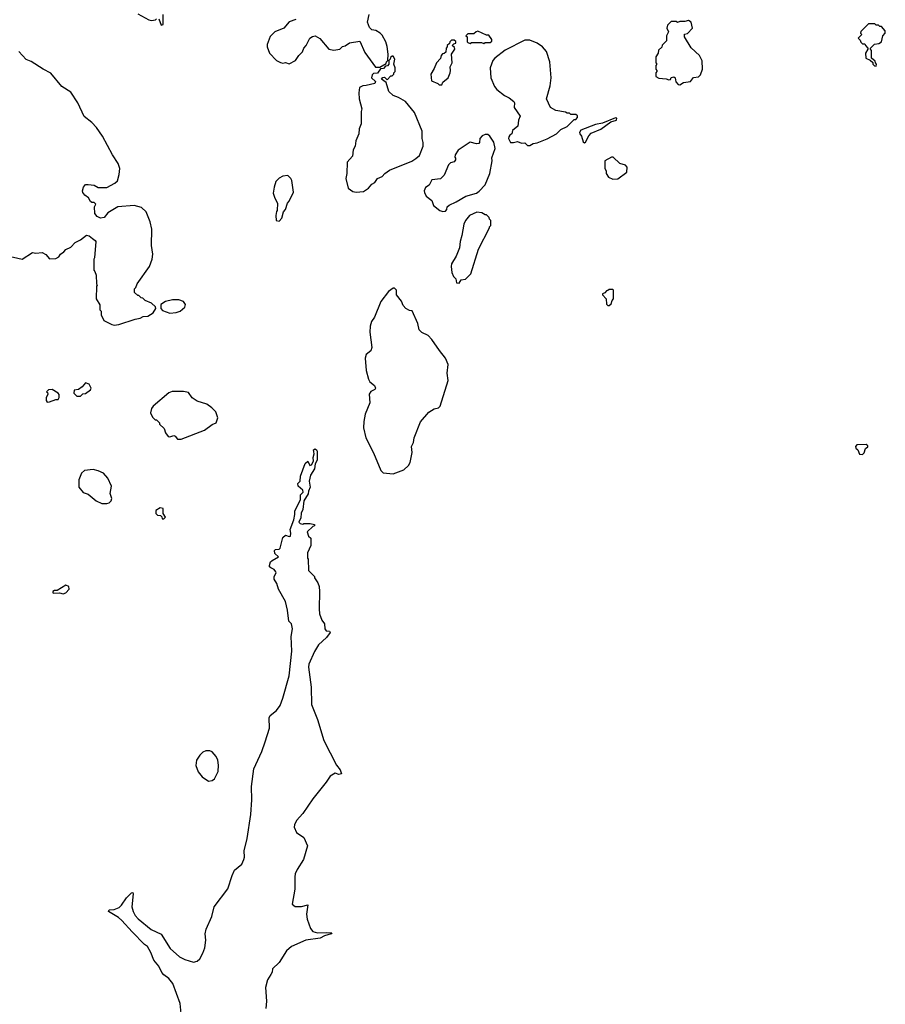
# Model space of a CAD drawing. Extents: x 2239781 to 2394849, y 665654 to 770575.
# Tile 120 of 147: x 2318424 to 2325400, y 746758 to 754694. Entities that reach past the tile are written whole.
import ezdxf

# ---------------------------------------------------------------- set-up
doc = ezdxf.new("R2010")
doc.units = 0

msp = doc.modelspace()

# ---------------------------------------------------------------- linework, layer by layer
at = {"layer": '0CON10XD'}
for points in [[(2319375, 754740), (2319465, 754692.5), (2319485, 754687.5), (2319517, 754693), (2319525, 754700)], [(2319545, 754700), (2319565, 754650), (2319580, 754655), (2319580, 754735)], [(2320650, 754695), (2320595, 754677.5), (2320552.5, 754625), (2320480, 754595), (2320443, 754557), (2320417.5, 754495), (2320417.5, 754475), (2320436.7, 754425), (2320493.6, 754363.6), (2320525, 754347.5), (2320545, 754343.3), (2320565, 754347.5), (2320595, 754337.5), (2320647.5, 754365), (2320672.5, 754405), (2320702.5, 754435), (2320712.5, 754465), (2320732.5, 754485), (2320762.5, 754545), (2320783, 754557), (2320805, 754562.5), (2320825, 754553.3), (2320841.7, 754541.7), (2320915, 754457.5), (2320955, 754447.5), (2321005, 754456.7), (2321025, 754477.5), (2321047, 754483), (2321083, 754507), (2321165, 754520), (2321205, 754430), (2321291.7, 754311.7), (2321325, 754310), (2321378.3, 754341.7), (2321380, 754355), (2321390, 754365), (2321392.5, 754415), (2321386.4, 754476.4), (2321373.3, 754515), (2321345, 754570), (2321330, 754585), (2321295, 754607.5), (2321261.7, 754611.7), (2321241.7, 754631.7), (2321227.5, 754675), (2321240, 754735)], [(2323745, 754170), (2323773.3, 754186.7), (2323830, 754195), (2323853, 754227), (2323895, 754232.5), (2323910.7, 754249.3), (2323926.7, 754295), (2323923, 754363), (2323902.5, 754405), (2323835, 754467.5), (2323782.5, 754555), (2323781.7, 754578.3), (2323805, 754582.5), (2323846, 754625), (2323836.7, 754675), (2323815, 754687.5), (2323785, 754680), (2323745, 754680), (2323725, 754670), (2323715, 754680), (2323675, 754680), (2323645, 754650), (2323640, 754625), (2323652.5, 754595), (2323637.5, 754565), (2323637, 754523), (2323601.7, 754488.3), (2323598.3, 754471.7), (2323571.7, 754448.3), (2323570, 754425), (2323550, 754395), (2323550, 754345), (2323560, 754335), (2323550, 754325), (2323550, 754295), (2323560, 754285), (2323560, 754275), (2323550, 754265), (2323550, 754235), (2323575, 754222.5), (2323635, 754217.5), (2323655, 754210), (2323668.3, 754211.7), (2323675, 754227.5), (2323695, 754232.5), (2323706.7, 754225), (2323711.7, 754191.7), (2323731.7, 754171.7), (2323745, 754170)], [(2325325, 754320), (2325330, 754335), (2325320, 754345), (2325318.3, 754358.3), (2325290, 754385), (2325290, 754445), (2325280, 754455), (2325280, 754465), (2325313, 754497), (2325347, 754503), (2325370, 754515), (2325380, 754565), (2325400, 754585), (2325400, 754605), (2325368.3, 754638.3), (2325355, 754640), (2325345, 754650), (2325325, 754650), (2325315, 754660), (2325265, 754660), (2325201.7, 754598.3), (2325200, 754585), (2325210, 754575), (2325180, 754545), (2325198.3, 754528.3), (2325201.7, 754511.7), (2325215, 754500), (2325235, 754500), (2325240, 754485), (2325260, 754465), (2325260, 754455), (2325240, 754425), (2325243, 754383), (2325278.3, 754368.3), (2325298.3, 754348.3), (2325300, 754335), (2325311.7, 754321.7), (2325325, 754320)], [(2322165, 754502.5), (2322175, 754510), (2322215, 754510), (2322228.3, 754521.7), (2322230, 754535), (2322205, 754570), (2322185, 754570), (2322115, 754600), (2322103, 754597), (2322085, 754580), (2322035, 754580), (2322020, 754565), (2322030, 754555), (2322030, 754515), (2322035, 754510), (2322055, 754502.5), (2322065, 754510), (2322145, 754510), (2322165, 754502.5)], [(2321825, 754170), (2321835, 754190), (2321877.5, 754225), (2321892.5, 754265), (2321896.7, 754285), (2321892.5, 754315), (2321910, 754345), (2321902.5, 754415), (2321930, 754455), (2321928.3, 754468.3), (2321910, 754485), (2321921.7, 754498.3), (2321940, 754505), (2321938.3, 754518.3), (2321925, 754530), (2321905, 754530), (2321890, 754515), (2321888.3, 754501.7), (2321870, 754485), (2321870, 754475), (2321860, 754465), (2321858.3, 754431.7), (2321845, 754420), (2321831.7, 754418.3), (2321820, 754405), (2321815, 754380), (2321783.9, 754346.1), (2321765, 754300), (2321737.5, 754255), (2321741.7, 754201.7), (2321795, 754180), (2321805, 754170), (2321825, 754170)], [(2322535, 753680), (2322563, 753697), (2322595, 753702.5), (2322675, 753733.3), (2322750, 753775), (2322785, 753810), (2322835, 753832.5), (2322891.7, 753888.3), (2322905, 753890), (2322920, 753905), (2322918.3, 753918.3), (2322905, 753930), (2322865, 753930), (2322855, 753940), (2322835, 753940), (2322821.7, 753948.3), (2322745, 753962.5), (2322702.5, 753985), (2322670, 754055), (2322698.3, 754161.7), (2322706.2, 754225), (2322696.2, 754355), (2322668.3, 754438.3), (2322637.5, 754475), (2322595, 754503.3), (2322535, 754530), (2322495, 754527.5), (2322335, 754447.5), (2322252.5, 754385), (2322236.4, 754363.6), (2322216.7, 754305), (2322220, 754225), (2322250, 754155), (2322270.5, 754130.5), (2322331.7, 754081.7), (2322367.5, 754065), (2322407.5, 754035), (2322412.5, 754025), (2322410, 753985), (2322456.4, 753916.4), (2322443.8, 753885), (2322437.5, 753835), (2322395, 753800), (2322390, 753775), (2322375, 753762.5), (2322365, 753750), (2322363.3, 753735), (2322380, 753705), (2322403, 753703), (2322435, 753712.5), (2322468.3, 753698.3), (2322495, 753700), (2322515, 753680), (2322535, 753680)], [(2318315, 752792.5), (2318445, 752763.3), (2318526.4, 752816.4), (2318555, 752812.5), (2318605, 752818.8), (2318635, 752802.5), (2318665, 752766.7), (2318715, 752769.2), (2318738.3, 752781.7), (2318753.3, 752805), (2318778.3, 752821.7), (2318795, 752842.5), (2318835, 752860), (2318872.1, 752897.9), (2318915, 752920.8), (2318963, 752957), (2318985, 752951.2), (2319009.5, 752929.5), (2319032.5, 752915), (2319037.5, 752905), (2319027.5, 752775), (2319020, 752765), (2319020, 752675), (2319030, 752665), (2319040, 752635), (2319042.5, 752565), (2319047.5, 752555), (2319042.5, 752545), (2319040, 752445), (2319070, 752395), (2319070, 752355), (2319080, 752345), (2319080, 752315), (2319100.7, 752270.7), (2319165, 752237.5), (2319185, 752232.5), (2319223, 752237), (2319355, 752280), (2319395, 752287.5), (2319418.3, 752301.7), (2319457, 752303), (2319498.3, 752331.7), (2319520, 752365), (2319518.3, 752378.3), (2319485, 752410), (2319435, 752430), (2319415, 752450), (2319403, 752453), (2319385, 752470), (2319375, 752470), (2319350, 752495), (2319350, 752525), (2319360, 752535), (2319370, 752565), (2319470, 752705), (2319492, 752765), (2319496.2, 752805), (2319486.2, 752875), (2319489.2, 753005), (2319475.8, 753065), (2319443.8, 753145), (2319405, 753178.8), (2319345.9, 753195.9), (2319215, 753186.7), (2319133.6, 753136.4), (2319105, 753100), (2319075, 753093.3), (2319047.6, 753107.6), (2319030.5, 753130.5), (2319027.5, 753185), (2319038.3, 753208.3), (2319025, 753220), (2319005, 753220), (2318995, 753227.5), (2318977.4, 753257.4), (2318948.9, 753278.9), (2318932.3, 753302.3), (2318929.5, 753315), (2318937.1, 753345), (2318955, 753364.2), (2318975, 753365.6), (2319025, 753360), (2319055, 753342), (2319125, 753340), (2319190, 753375), (2319211.2, 753395), (2319226.2, 753445), (2319230, 753495), (2319218, 753535), (2319171.2, 753605), (2319091.2, 753755), (2319044.1, 753824.1), (2319005.9, 753865.9), (2318944, 753914), (2318891.2, 754025), (2318835, 754110), (2318764.5, 754154.5), (2318675, 754262.5), (2318613.9, 754293.9), (2318515, 754357.5), (2318475, 754372.5), (2318417.7, 754437.7)], [(2321135, 753303.3), (2321195, 753310), (2321233.9, 753336.1), (2321261.2, 753368.8), (2321285, 753382.5), (2321307.5, 753415), (2321345, 753430), (2321367.5, 753455), (2321405, 753480), (2321585, 753553.3), (2321617.5, 753575), (2321645, 753600), (2321676.7, 753675), (2321676.7, 753705), (2321666.7, 753735), (2321666.7, 753795), (2321606.7, 753945), (2321532.5, 754035), (2321477, 754067), (2321435, 754082.5), (2321400, 754115), (2321377.5, 754187.5), (2321340, 754215), (2321351.7, 754228.3), (2321365, 754230), (2321385, 754210), (2321415, 754240), (2321425, 754240), (2321440, 754255), (2321440, 754265), (2321450, 754275), (2321450, 754305), (2321440, 754335), (2321445.9, 754375.9), (2321435, 754400), (2321425, 754400), (2321411.7, 754388.3), (2321410, 754375), (2321400, 754365), (2321400, 754335), (2321388.3, 754321.7), (2321371.7, 754318.3), (2321355, 754300), (2321331.7, 754298.3), (2321308.3, 754261.7), (2321275, 754260), (2321265, 754250), (2321260, 754225), (2321290, 754195), (2321285, 754180), (2321215, 754162.5), (2321188.3, 754161.7), (2321163, 754147), (2321157.5, 754105), (2321160, 754055), (2321182.5, 753975), (2321176.7, 753955), (2321176.7, 753855), (2321160, 753815), (2321156.4, 753773.6), (2321133, 753717), (2321127.5, 753675), (2321112.5, 753645), (2321106.7, 753595), (2321063.3, 753545), (2321060, 753455), (2321052.5, 753415), (2321070, 753335), (2321108.3, 753308.3), (2321135, 753303.3)], [(2322975, 753702.5), (2322985, 753707.5), (2323011.4, 753758.6), (2323030.6, 753779.4), (2323108, 753812), (2323188.8, 753871.2), (2323232.5, 753885), (2323235, 753900), (2323225, 753902.5), (2323120.8, 753859.2), (2323065, 753850), (2322945, 753803.3), (2322936.2, 753785), (2322938.8, 753775), (2322951.2, 753755), (2322965, 753710), (2322975, 753702.5)], [(2321835, 753147.5), (2321855, 753150), (2321867.5, 753165), (2321870, 753185), (2321885, 753200), (2321942.5, 753225), (2322018.3, 753271.7), (2322105, 753296.7), (2322127.7, 753312.3), (2322175.9, 753364.1), (2322212.5, 753455), (2322232.5, 753555), (2322228.3, 753581.7), (2322256.7, 753655), (2322246.1, 753706.1), (2322213.3, 753755), (2322197.7, 753767.7), (2322175, 753768.8), (2322152.3, 753757.7), (2322133.3, 753735), (2322130, 753705), (2322123.6, 753696.4), (2322105, 753693.3), (2322055, 753707.5), (2321957, 753643), (2321932.5, 753605), (2321930, 753585), (2321937, 753577), (2321936.7, 753565), (2321925, 753547.5), (2321895, 753540), (2321880, 753525), (2321845, 753440), (2321815, 753412.5), (2321745, 753402.5), (2321725, 753360), (2321695, 753340), (2321682.5, 753315), (2321685, 753300), (2321700.7, 753270.7), (2321746.1, 753236.1), (2321757.5, 753195), (2321810, 753155), (2321835, 753147.5)], [(2323205, 753407.5), (2323245, 753412.5), (2323316.4, 753463.6), (2323320, 753505), (2323305, 753520), (2323260, 753535), (2323207, 753587), (2323193, 753587), (2323140, 753555), (2323140, 753495), (2323150, 753475), (2323150, 753455), (2323170, 753425), (2323205, 753407.5)], [(2320515, 753070), (2320537, 753093), (2320550, 753145), (2320567, 753163), (2320582.5, 753215), (2320595, 753230), (2320630, 753305), (2320617, 753397), (2320610, 753415), (2320585, 753437.5), (2320545, 753432.5), (2320515, 753417.5), (2320489.3, 753390.7), (2320473.3, 753345), (2320467.5, 753295), (2320480, 753255), (2320502.5, 753215), (2320500, 753155), (2320493, 753147), (2320487.5, 753115), (2320490, 753075), (2320515, 753070)], [(2321965, 752570), (2321981.7, 752598.3), (2322017, 752603), (2322060, 752645), (2322122.5, 752845), (2322210, 753015), (2322210, 753025), (2322220, 753035), (2322220, 753075), (2322210, 753085), (2322208.3, 753098.3), (2322185, 753120), (2322175, 753120), (2322147, 753137), (2322108.3, 753141.7), (2322050, 753115), (2322017.5, 753075), (2322002.5, 753045), (2321987.5, 752955), (2321972.5, 752905), (2321967.5, 752855), (2321941.7, 752788.3), (2321902.5, 752725), (2321900, 752705), (2321907.5, 752655), (2321920, 752625), (2321940, 752605), (2321943, 752573), (2321965, 752570)], [(2321435, 751032.5), (2321520, 751065), (2321558.3, 751101.7), (2321571.2, 751125), (2321580, 751165), (2321586.1, 751206.1), (2321582, 751255), (2321596.7, 751285), (2321602.5, 751325), (2321655, 751452.5), (2321720.7, 751529.3), (2321765, 751557.5), (2321800, 751565), (2321811.7, 751578.3), (2321877.5, 751785), (2321870, 751845), (2321876.7, 751915), (2321856.7, 751965), (2321806.4, 752026.4), (2321745, 752117.5), (2321715, 752147.5), (2321665, 752172.5), (2321643.8, 752195), (2321632, 752245), (2321587, 752347), (2321565, 752350), (2321537, 752367), (2321515, 752390), (2321500, 752425), (2321460, 752475), (2321460, 752515), (2321445, 752530), (2321435, 752530), (2321397, 752503), (2321335, 752422.5), (2321282.7, 752297.3), (2321259.4, 752260.6), (2321248.6, 752225), (2321245.8, 752175.8), (2321263, 752053), (2321252.5, 752025), (2321216.7, 751995), (2321208.8, 751965), (2321217, 751867), (2321235.9, 751795.9), (2321246.2, 751775), (2321284, 751745), (2321292, 751725), (2321285.4, 751714.6), (2321252.7, 751697.3), (2321239.4, 751675), (2321245.7, 751605), (2321209.2, 751515), (2321196.4, 751456.4), (2321194, 751405), (2321213.8, 751325), (2321273.9, 751203.9), (2321335, 751060), (2321353, 751043), (2321435, 751032.5)], [(2323175, 752390), (2323190, 752405), (2323198.3, 752431.7), (2323210, 752445), (2323210, 752515), (2323205, 752520), (2323175, 752520), (2323165, 752510), (2323151.7, 752508.3), (2323138.3, 752491.7), (2323120, 752485), (2323120, 752475), (2323150, 752445), (2323151.7, 752401.7), (2323165, 752390), (2323175, 752390)], [(2319635, 752327.5), (2319685, 752333.3), (2319717.5, 752345), (2319753.6, 752376.4), (2319759.3, 752399.3), (2319743.6, 752423.6), (2319706.1, 752436.1), (2319655, 752436.7), (2319598.3, 752421.7), (2319561.7, 752398.3), (2319560, 752365), (2319575, 752350), (2319635, 752327.5)], [(2318915, 751660), (2318931.7, 751678.3), (2318955, 751680), (2318995, 751710), (2319000, 751725), (2318985, 751757.5), (2318953, 751767), (2318926.4, 751733.6), (2318897, 751713), (2318861.7, 751708.3), (2318860, 751685), (2318871.7, 751671.7), (2318885, 751660), (2318915, 751660)], [(2318645, 751612.5), (2318665, 751613.3), (2318715, 751632.5), (2318735, 751632.5), (2318741.7, 751648.3), (2318741.7, 751671.7), (2318732.5, 751685), (2318685, 751712.5), (2318655, 751710), (2318640, 751695), (2318648.3, 751688.3), (2318650, 751675), (2318637.5, 751645), (2318637.5, 751625), (2318645, 751612.5)], [(2319695, 751312.5), (2319725, 751313.3), (2319912.5, 751385), (2319975, 751430), (2320005.9, 751444.1), (2320020, 751485), (2320005, 751532.5), (2319972.5, 751565), (2319932.5, 751595), (2319855, 751618.8), (2319815, 751646.2), (2319785, 751688.1), (2319743.5, 751696.5), (2319651.7, 751698.3), (2319625, 751687.5), (2319500.7, 751579.3), (2319485, 751560), (2319477.5, 751525), (2319495, 751490), (2319515, 751470), (2319525, 751470), (2319550, 751445), (2319550, 751435), (2319588.8, 751398.8), (2319600, 751365), (2319620, 751335), (2319635, 751332.5), (2319665, 751343.3), (2319677.7, 751337.7), (2319695, 751312.5)], [(2325215, 751190), (2325228.3, 751201.7), (2325241.7, 751238.3), (2325258.3, 751251.7), (2325258.3, 751258.3), (2325245, 751270), (2325171.7, 751268.3), (2325160, 751255), (2325161.7, 751241.7), (2325178.3, 751228.3), (2325191.7, 751191.7), (2325215, 751190)], [(2319724.2, 746685), (2319716.7, 746765), (2319657.3, 746927.3), (2319625, 746966.4), (2319585.6, 746995), (2319569.6, 747015), (2319545.6, 747065), (2319504.6, 747115), (2319481.9, 747175), (2319455, 747224), (2319430.9, 747240.9), (2319331.3, 747341.3), (2319247.5, 747435), (2319218.8, 747458.8), (2319140, 747505), (2319145, 747518.8), (2319185, 747521.2), (2319225, 747537.5), (2319245, 747556.7), (2319283.8, 747616.2), (2319325, 747656.7), (2319335, 747660), (2319338.8, 747648.8), (2319328.8, 747545), (2319338.8, 747505), (2319355, 747473.3), (2319377.3, 747447.3), (2319482.4, 747362.4), (2319565, 747324), (2319637.6, 747207.6), (2319711.9, 747141.9), (2319755, 747120), (2319825, 747099.2), (2319855, 747106.2), (2319876.2, 747125), (2319900.3, 747169.7), (2319915.5, 747214.5), (2319924.2, 747275), (2319919.2, 747325), (2319925.6, 747365), (2319971.1, 747465), (2319990.8, 747545), (2320100.6, 747689.4), (2320135, 747796.7), (2320155, 747840), (2320213.2, 747886.8), (2320230.5, 747925), (2320235.4, 747945), (2320233.1, 747995), (2320256.7, 748095), (2320287.2, 748287.2), (2320294.3, 748405), (2320292.5, 748515), (2320311.2, 748655), (2320376.2, 748795), (2320402.5, 748872.5), (2320436.7, 748985), (2320433.6, 749066.4), (2320442.5, 749085), (2320494.2, 749125.8), (2320523.4, 749166.6), (2320545.4, 749224.6), (2320594.3, 749405.7), (2320616, 749605), (2320611.7, 749721.7), (2320623.3, 749785), (2320613.6, 749823.6), (2320593.3, 749845), (2320583.3, 749935), (2320566.7, 750005), (2320510, 750105), (2320495, 750150), (2320473.3, 750185), (2320473.8, 750205), (2320490, 750235), (2320487.5, 750245), (2320475, 750262.5), (2320447.5, 750275), (2320437.5, 750285), (2320436.7, 750295), (2320446.4, 750323.6), (2320457.5, 750335), (2320510, 750365), (2320481.2, 750391.2), (2320476.7, 750415), (2320486.1, 750423.9), (2320515, 750427.5), (2320522.5, 750435), (2320545, 750520), (2320565, 750540), (2320595, 750527.5), (2320605, 750532.5), (2320608, 750555), (2320602.5, 750585), (2320633, 750663), (2320641.2, 750705), (2320640, 750735), (2320688, 750825), (2320687.1, 750865), (2320708.1, 750885), (2320705, 750902), (2320667.8, 750935), (2320665.6, 750955), (2320684.2, 750975.8), (2320686.9, 751015), (2320725, 751116.2), (2320745, 751136.7), (2320762, 751102), (2320775, 751107.5), (2320791.2, 751135), (2320788.8, 751165), (2320796.2, 751195), (2320792.3, 751227.7), (2320805, 751233.8), (2320815, 751228), (2320820, 751215), (2320821.4, 751145), (2320806, 751115), (2320799.2, 751075), (2320767.5, 751022.5), (2320757.5, 750975), (2320764.4, 750925), (2320750, 750895), (2320748.8, 750871.2), (2320713.8, 750815), (2320706.2, 750745), (2320693.3, 750716.7), (2320690.5, 750679.5), (2320674.2, 750645), (2320685, 750632.5), (2320705, 750627.5), (2320715, 750632.5), (2320765, 750632.5), (2320800, 750625), (2320800, 750615), (2320785, 750610), (2320740, 750565), (2320751.7, 750531.7), (2320770, 750515), (2320770, 750455), (2320743, 750397), (2320742.5, 750355), (2320747.5, 750345), (2320750, 750255), (2320800, 750205), (2320800, 750195), (2320827.5, 750155), (2320836.1, 750126.1), (2320841.2, 750085), (2320837.5, 749945), (2320840, 749905), (2320860, 749855), (2320880, 749825), (2320882.5, 749785), (2320895, 749767.5), (2320920, 749765), (2320926.2, 749755), (2320897.5, 749715), (2320831.2, 749655), (2320799.3, 749600.7), (2320755, 749500), (2320752, 749475), (2320773.6, 749313.6), (2320776.7, 749175), (2320824.1, 749054.1), (2320874.1, 748884.1), (2320977.5, 748685), (2321007, 748647), (2321016.2, 748615), (2320995, 748611.2), (2320965, 748622.5), (2320925, 748597.5), (2320895, 748547.5), (2320785, 748413.3), (2320706.2, 748295), (2320655, 748238.8), (2320638.6, 748205), (2320636, 748185), (2320655, 748142.5), (2320713, 748103), (2320742.5, 748035), (2320710, 747925), (2320660, 747845), (2320645, 747810), (2320640, 747785), (2320640.8, 747685), (2320620, 747565), (2320645, 747546.7), (2320695, 747546.7), (2320745, 747560), (2320736.2, 747485), (2320740, 747445), (2320768.3, 747368.3), (2320786.7, 747345), (2320825, 747333.1), (2320895, 747338.4), (2320940, 747335), (2320933.8, 747325), (2320880, 747310), (2320845, 747291.8), (2320730, 747275), (2320614.6, 747225.4), (2320575, 747190), (2320515.8, 747094.2), (2320460, 747045), (2320458.3, 747018.3), (2320448.3, 746998.3), (2320420, 746955), (2320403.8, 746895), (2320412.7, 746782.7), (2320406.9, 746725)], [(2319125, 750793.3), (2319145, 750800), (2319160, 750815), (2319167.5, 750835), (2319152.5, 750875), (2319162.5, 750935), (2319135, 751000), (2319098.3, 751038.3), (2319055, 751057.5), (2319015, 751067.5), (2318945, 751060), (2318921.7, 751038.3), (2318900, 750985), (2318900, 750925), (2318935, 750882.5), (2318975, 750870), (2319040, 750815), (2319085, 750793.3), (2319125, 750793.3)], [(2319585, 750670), (2319600, 750685), (2319580, 750715), (2319580, 750755), (2319555, 750760), (2319521.7, 750738.3), (2319520, 750715), (2319535, 750700), (2319558.3, 750698.3), (2319568.3, 750688.3), (2319571.7, 750671.7), (2319585, 750670)], [(2318775, 750066.2), (2318795, 750073.3), (2318822.5, 750105), (2318820, 750125), (2318795, 750136.7), (2318727, 750093), (2318705, 750092.5), (2318690, 750085), (2318690, 750075), (2318697, 750073), (2318745, 750073.3), (2318775, 750066.2)], [(2319945, 748557.5), (2319975, 748562.5), (2319993.3, 748575), (2320023.8, 748635), (2320026, 748685), (2320020, 748725), (2320006, 748756), (2319975, 748792.5), (2319955, 748802.5), (2319925, 748802.5), (2319899.3, 748790.7), (2319875, 748767.5), (2319850, 748725), (2319843.9, 748683.9), (2319861.7, 748631.7), (2319895, 748592.5), (2319945, 748557.5)]]:
    msp.add_lwpolyline(points, dxfattribs=at)

doc.saveas('drawing.dxf')
